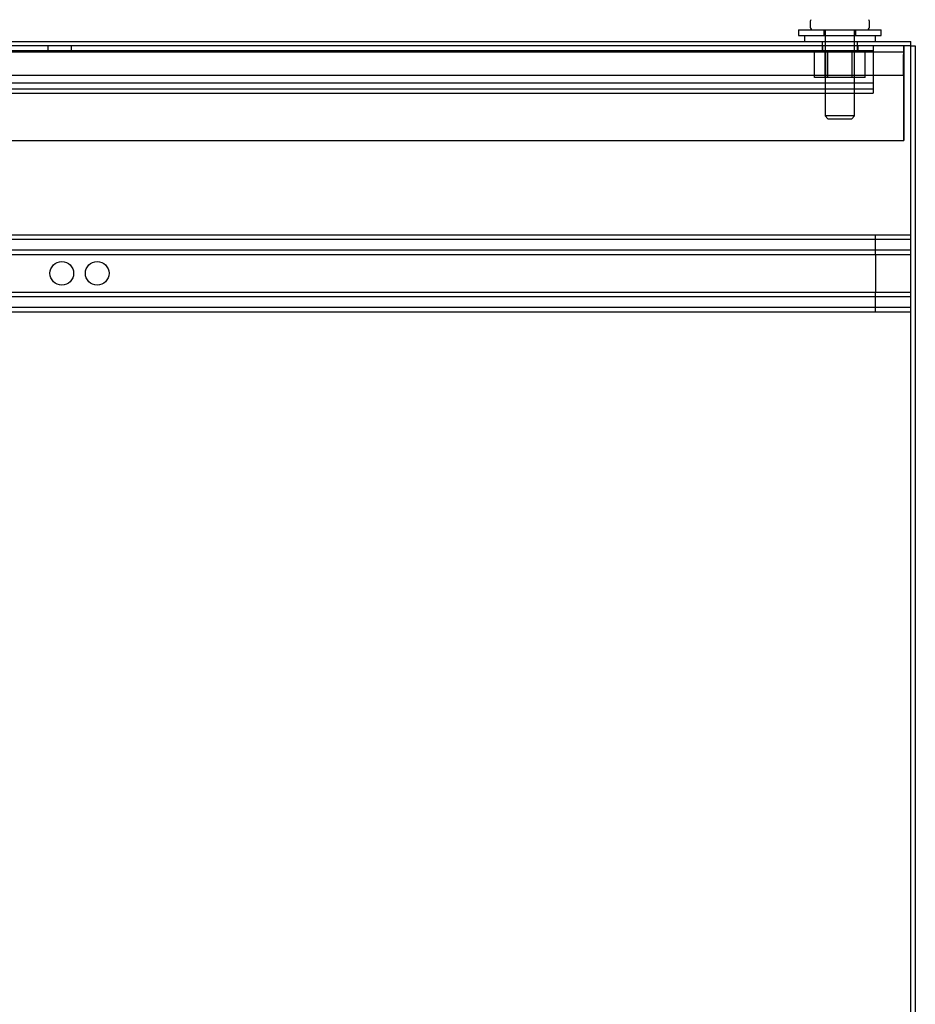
# Model space of a CAD drawing. Header units: inches. Extents: x 1 to 359, y -2 to 239.
# Tile 56 of 65: x 219 to 238, y 137 to 158. Entities that reach past the tile are written whole.
import ezdxf
from ezdxf.lldxf.tags import DXFTag

# ---------------------------------------------------------------- set-up
doc = ezdxf.new("R2010")
doc.units = ezdxf.units.IN
doc.header["$MEASUREMENT"] = 0
for name, color, linetype in [('COM53964-5', 7, 'Continuous'), ('COM56676-2', 7, 'Continuous'), ('COM71298-10', 7, 'Continuous'), ('COM71300-11', 7, 'Continuous'), ('COM71301-11', 7, 'Continuous'), ('COM71304', 7, 'Continuous'), ('Default', 7, 'Continuous'), ('NTS18024', 7, 'Continuous'), ('SCS86414', 7, 'Continuous'), ('WAF25377', 7, 'Continuous'), ('WAM254785', 7, 'Continuous')]:
    doc.layers.add(name, color=color, linetype=linetype)
tags = doc.linetypes.add('HIDDEN2', pattern=[0.1875, 0.125, -0.0625]).pattern_tags.tags
tags[6:7] = [DXFTag(74, 4), DXFTag(75, 0), DXFTag(340, '0'), DXFTag(46, 0.0), DXFTag(50, 0.0), DXFTag(44, 0.0), DXFTag(45, 0.0)]
tags[4:5] = [DXFTag(74, 4), DXFTag(75, 0), DXFTag(340, '0'), DXFTag(46, 0.0), DXFTag(50, 0.0), DXFTag(44, 0.0), DXFTag(45, 0.0)]

# ---------------------------------------------------------------- blocks, each defined once
blk = doc.blocks.new('SE4')
at = {"layer": 'COM53964-5', "color": 7, "linetype": 'HIDDEN2'}
for p, q in [((202.98, 157.243), (237.355, 157.243)), ((219.917, 157.338), (219.917, 157.243)), ((220.417, 157.243), (220.417, 157.338)), ((237.355, 157.338), (237.355, 157.2)), ((237.355, 157.2), (237.355, 156.476)), ((202.98, 156.559), (237.355, 156.559)), ((202.98, 156.433), (237.355, 156.433)), ((237.355, 156.476), (237.355, 156.338)), ((202.98, 156.338), (237.355, 156.338)), ((203.775, 153.347), (238.15, 153.347)), ((237.403, 153.209), (237.403, 153.347)), ((203.775, 153.252), (238.15, 153.252)), ((237.403, 153.071), (237.403, 153.209)), ((237.403, 152.933), (237.403, 153.071)), ((203.775, 153.028), (238.15, 153.028)), ((203.775, 152.933), (238.15, 152.933)), ((237.403, 152.933), (237.403, 152.136)), ((203.775, 152.136), (238.15, 152.136)), ((203.775, 152.041), (238.15, 152.041)), ((237.403, 151.998), (237.403, 152.136)), ((203.775, 151.817), (238.15, 151.817)), ((237.403, 151.86), (237.403, 151.998)), ((237.403, 151.722), (237.403, 151.86)), ((203.775, 151.722), (238.15, 151.722))]:
    blk.add_line(p, q, dxfattribs=at)
for centre in [(220.215, 152.534), (220.962, 152.534)]:
    blk.add_circle(centre, 0.25, dxfattribs=at)
at = {"layer": 'COM56676-2', "color": 7, "linetype": 'HIDDEN2'}
for p, q in [((236.276, 157.338), (236.276, 157.213)), ((236.286, 157.338), (236.286, 157.213)), ((237.026, 157.213), (237.026, 157.338)), ((237.036, 157.213), (237.036, 157.338)), ((237.995, 157.338), (237.995, 157.153)), ((238.005, 157.338), (238.005, 157.153)), ((202.505, 157.213), (238.005, 157.213)), ((237.995, 156.713), (237.995, 157.153)), ((238.005, 157.153), (238.005, 155.338)), ((238.005, 156.713), (202.505, 156.713)), ((237.995, 156.713), (237.995, 155.338)), ((202.505, 155.338), (238.005, 155.338))]:
    blk.add_line(p, q, dxfattribs=at)
at = {"layer": 'COM71298-10', "color": 7, "linetype": 'Continuous'}
for p in [(202.328, 157.433), (238.15, 157.338)]:
    blk.add_line(p, (238.15, 157.433), dxfattribs=at)
at = {"layer": 'COM71298-10', "color": 7, "linetype": 'HIDDEN2'}
for p, q in [((236.276, 157.433), (236.276, 157.338)), ((237.026, 157.338), (237.026, 157.433))]:
    blk.add_line(p, q, dxfattribs=at)
at = {"layer": 'COM71300-11', "color": 7, "linetype": 'HIDDEN2'}
blk.add_line((202.28, 157.343), (238.15, 157.343), dxfattribs=at)
at = {"layer": 'COM71301-11', "color": 7, "linetype": 'Continuous'}
for p, q in [((238.15, 157.338), (202.28, 157.338)), ((238.15, 67.468), (238.15, 157.338))]:
    blk.add_line(p, q, dxfattribs=at)
at = {"layer": 'COM71304', "color": 7, "linetype": 'Continuous'}
for p, q in [((238.15, 157.338), (238.245, 157.338)), ((238.245, 157.338), (238.245, 67.468))]:
    blk.add_line(p, q, dxfattribs=at)
at = {"layer": 'NTS18024', "color": 7, "linetype": 'HIDDEN2'}
for p, q in [((236.113, 156.668), (236.113, 157.213)), ((236.338, 156.668), (236.338, 157.213)), ((236.387, 157.213), (236.387, 156.668)), ((236.388, 156.668), (236.388, 157.213)), ((236.914, 156.668), (236.914, 157.213)), ((236.914, 156.668), (236.914, 157.213)), ((236.963, 156.668), (236.963, 157.213)), ((237.186, 156.668), (237.186, 157.213)), ((236.388, 156.668), (236.113, 156.668)), ((236.914, 156.668), (236.388, 156.668)), ((237.186, 156.668), (236.914, 156.668))]:
    blk.add_line(p, q, dxfattribs=at)
at = {"layer": 'SCS86414', "color": 7, "linetype": 'Continuous'}
for p, q in [((236.026, 157.852), (236.026, 157.733)), ((237.276, 157.733), (237.276, 157.852))]:
    blk.add_line(p, q, dxfattribs=at)
at = {"layer": 'SCS86414', "color": 7, "linetype": 'HIDDEN2'}
for p, q in [((236.339, 157.673), (236.339, 155.858)), ((236.963, 155.858), (236.963, 157.673)), ((236.963, 155.858), (236.339, 155.858)), ((236.339, 155.858), (236.399, 155.798)), ((236.399, 155.798), (236.903, 155.798)), ((236.903, 155.798), (236.963, 155.858))]:
    blk.add_line(p, q, dxfattribs=at)
at = {"layer": 'SCS86414', "color": 7, "linetype": 'Continuous'}
for centre, start, end in [((236.086, 157.852), 140.3214, 180), ((237.216, 157.852), 0, 39.6786), ((236.086, 157.733), 180, 270), ((237.216, 157.733), 270, 0)]:
    blk.add_arc(centre, 0.06, start, end, dxfattribs=at)
at = {"layer": 'WAF25377', "color": 7, "linetype": 'Continuous'}
for p, q in [((235.776, 157.673), (237.526, 157.673)), ((235.776, 157.673), (235.776, 157.558)), ((237.526, 157.558), (237.526, 157.673)), ((235.776, 157.558), (237.526, 157.558))]:
    blk.add_line(p, q, dxfattribs=at)
at = {"layer": 'WAF25377', "color": 7, "linetype": 'HIDDEN2'}
for p, q in [((236.311, 157.673), (236.311, 157.558)), ((236.991, 157.558), (236.991, 157.673))]:
    blk.add_line(p, q, dxfattribs=at)
at = {"layer": 'WAM254785', "color": 7, "linetype": 'Continuous'}
for p, q in [((235.901, 157.558), (235.901, 157.433)), ((237.401, 157.433), (237.401, 157.558))]:
    blk.add_line(p, q, dxfattribs=at)
at = {"layer": 'WAM254785', "color": 7, "linetype": 'HIDDEN2'}
for p, q in [((236.338, 157.558), (236.338, 157.433)), ((236.963, 157.433), (236.963, 157.558))]:
    blk.add_line(p, q, dxfattribs=at)

msp = doc.modelspace()

# ---------------------------------------------------------------- block references
at = {"layer": 'Default'}
msp.add_blockref('SE4', (0, 0), dxfattribs=at)

doc.saveas('drawing.dxf')
